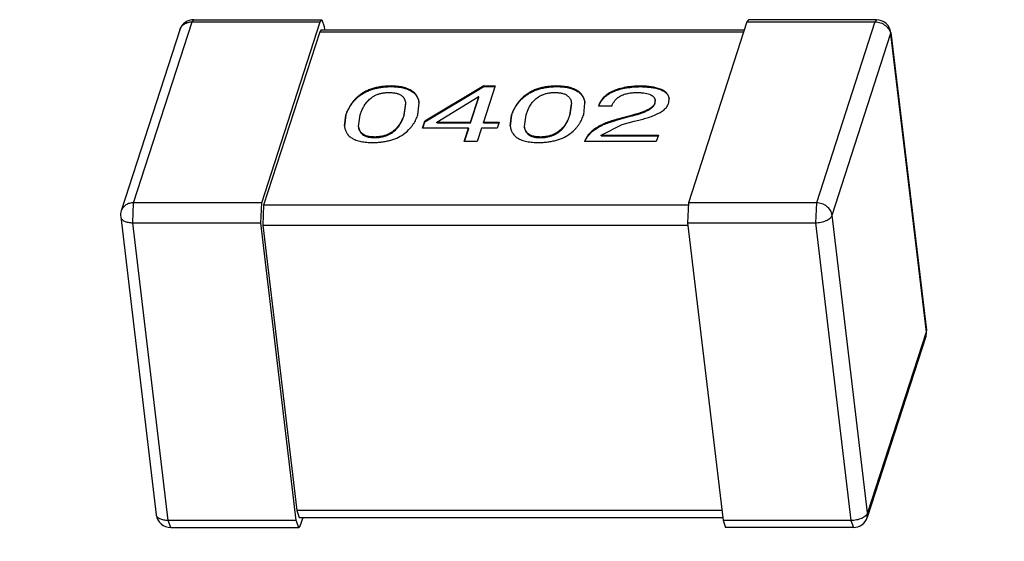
# Model space of a CAD drawing. Header units: millimetres. Extents: x -117 to 182, y -33 to 89.
# Tile 9 of 135: x -104.311 to -102.954, y -8.48 to -7.762. Entities that reach past the tile are written whole.
import ezdxf

# ---------------------------------------------------------------- set-up
doc = ezdxf.new("R2010")
doc.units = ezdxf.units.MM
doc.header["$LTSCALE"] = 1.21
doc.header["$MEASUREMENT"] = 0
doc.layers.get('0').update_dxf_attribs({"linetype": 'CONTINUOUS'})

msp = doc.modelspace()

# ---------------------------------------------------------------- linework, layer by layer
at = {"color": 7, "linetype": 'Continuous'}
for p, q in [((-104.0737, -7.7648), (-104.0716, -7.7619)), ((-104.0716, -7.7619), (-103.8951, -7.7619)), ((-103.8972, -7.7648), (-103.8951, -7.7619)), ((-103.8951, -7.7619), (-103.8918, -7.7715)), ((-103.3069, -7.762), (-103.3089, -7.7649)), ((-103.1304, -7.762), (-103.3069, -7.762)), ((-103.1304, -7.762), (-103.1324, -7.7649)), ((-104.0907, -7.7758), (-104.1714, -8.0251)), ((-104.1544, -8.0141), (-104.0737, -7.7648)), ((-104.0737, -7.7648), (-103.8972, -7.7648)), ((-103.9779, -8.0141), (-103.8972, -7.7648)), ((-103.8958, -7.7757), (-103.8978, -7.7786)), ((-103.8958, -7.7757), (-103.3124, -7.7757)), ((-103.8918, -7.7715), (-103.8913, -7.7757)), ((-103.3089, -7.7649), (-103.3897, -8.0142)), ((-103.3089, -7.7649), (-103.1324, -7.7649)), ((-103.1324, -7.7649), (-103.2132, -8.0142)), ((-103.8978, -7.7786), (-103.9752, -8.0175)), ((-103.8978, -7.7786), (-103.3134, -7.7786)), ((-103.1915, -8.0313), (-103.1108, -7.782)), ((-103.1108, -7.782), (-103.1105, -7.7796)), ((-103.1108, -7.782), (-103.0617, -8.1921)), ((-103.1105, -7.7796), (-103.0615, -8.1898)), ((-103.7993, -7.8541), (-103.7994, -7.8532)), ((-103.6715, -7.8532), (-103.7531, -7.9018)), ((-103.753, -7.9026), (-103.6714, -7.8541)), ((-103.6562, -7.8532), (-103.6723, -7.903)), ((-103.6715, -7.8532), (-103.6562, -7.8532)), ((-103.6714, -7.8541), (-103.6715, -7.8532)), ((-103.6714, -7.8541), (-103.6565, -7.8541)), ((-103.5707, -7.8541), (-103.5708, -7.8532)), ((-103.4548, -7.8541), (-103.4549, -7.8532)), ((-103.7366, -7.903), (-103.6795, -7.8681)), ((-103.69, -7.903), (-103.6787, -7.8681)), ((-103.6899, -7.9039), (-103.6786, -7.869)), ((-103.6787, -7.8681), (-103.6795, -7.8681)), ((-103.6786, -7.869), (-103.6787, -7.8681)), ((-103.4355, -7.8726), (-103.4357, -7.8758)), ((-103.4166, -7.8762), (-103.4162, -7.8704)), ((-103.7794, -7.8768), (-103.7817, -7.8928)), ((-103.7816, -7.8937), (-103.7793, -7.8777)), ((-103.7624, -7.8928), (-103.7609, -7.8764)), ((-103.5508, -7.8768), (-103.5531, -7.8928)), ((-103.553, -7.8937), (-103.5507, -7.8777)), ((-103.5338, -7.8928), (-103.5323, -7.8764)), ((-103.4952, -7.8809), (-103.5137, -7.8809)), ((-103.4356, -7.8767), (-103.4357, -7.8758)), ((-103.4356, -7.8767), (-103.4354, -7.8734)), ((-103.8639, -7.9081), (-103.862, -7.8937)), ((-103.8621, -7.8928), (-103.8638, -7.9087)), ((-103.862, -7.8937), (-103.8621, -7.8928)), ((-103.8443, -7.9092), (-103.842, -7.8928)), ((-103.7816, -7.8937), (-103.7817, -7.8928)), ((-103.6353, -7.9081), (-103.6334, -7.8937)), ((-103.6335, -7.8928), (-103.6352, -7.9087)), ((-103.6334, -7.8937), (-103.6335, -7.8928)), ((-103.6157, -7.9092), (-103.6134, -7.8928)), ((-103.553, -7.8937), (-103.5531, -7.8928)), ((-103.468, -7.8937), (-103.4892, -7.8996)), ((-103.4891, -7.9005), (-103.4892, -7.8996)), ((-103.4891, -7.9005), (-103.4679, -7.8945)), ((-103.468, -7.8937), (-103.4679, -7.8945)), ((-103.7561, -7.9111), (-103.7531, -7.9018)), ((-103.6926, -7.9111), (-103.7561, -7.9111)), ((-103.7557, -7.9111), (-103.753, -7.9026)), ((-103.753, -7.9026), (-103.7531, -7.9018)), ((-103.7366, -7.903), (-103.69, -7.903)), ((-103.7365, -7.9039), (-103.7366, -7.903)), ((-103.7365, -7.9039), (-103.6899, -7.9039)), ((-103.6987, -7.9299), (-103.6926, -7.9111)), ((-103.6983, -7.9299), (-103.6925, -7.912)), ((-103.6925, -7.912), (-103.6926, -7.9111)), ((-103.6899, -7.9039), (-103.69, -7.903)), ((-103.6749, -7.9111), (-103.681, -7.9299)), ((-103.6532, -7.9111), (-103.6749, -7.9111)), ((-103.6723, -7.903), (-103.6506, -7.903)), ((-103.6722, -7.9039), (-103.6723, -7.903)), ((-103.6722, -7.9039), (-103.6509, -7.9039)), ((-103.6506, -7.903), (-103.6532, -7.9111)), ((-103.5098, -7.9209), (-103.481, -7.9065)), ((-103.481, -7.9065), (-103.4642, -7.9018)), ((-103.8221, -7.9243), (-103.8222, -7.9235)), ((-103.5935, -7.9243), (-103.5936, -7.9235)), ((-103.5098, -7.9209), (-103.431, -7.9209)), ((-103.5097, -7.9218), (-103.5098, -7.9209)), ((-103.5097, -7.9218), (-103.4313, -7.9218)), ((-103.431, -7.9209), (-103.4339, -7.9299)), ((-103.681, -7.9299), (-103.6987, -7.9299)), ((-103.4339, -7.9299), (-103.5328, -7.9299)), ((-104.1557, -8.0416), (-104.1544, -8.0141)), ((-103.9779, -8.0141), (-104.1544, -8.0141)), ((-103.9792, -8.0416), (-103.9779, -8.0141)), ((-103.9752, -8.0175), (-103.9765, -8.045)), ((-103.3905, -8.0175), (-103.9752, -8.0175)), ((-103.3897, -8.0142), (-103.391, -8.0416)), ((-103.2132, -8.0142), (-103.3897, -8.0142)), ((-103.2132, -8.0142), (-103.2145, -8.0416)), ((-104.1722, -8.0336), (-104.1232, -8.4438)), ((-103.1425, -8.4414), (-103.1915, -8.0313)), ((-104.1557, -8.0416), (-103.9792, -8.0416)), ((-104.1067, -8.4518), (-104.1557, -8.0416)), ((-103.9302, -8.4518), (-103.9792, -8.0416)), ((-103.9765, -8.045), (-103.3906, -8.045)), ((-103.9765, -8.045), (-103.9295, -8.4381)), ((-103.391, -8.0416), (-103.2145, -8.0416)), ((-103.391, -8.0416), (-103.3419, -8.4518)), ((-103.2145, -8.0416), (-103.1655, -8.4518)), ((-103.0623, -8.1983), (-103.1431, -8.4476)), ((-103.0617, -8.1921), (-103.1425, -8.4414)), ((-103.0617, -8.1921), (-103.0623, -8.1983)), ((-103.0615, -8.1898), (-103.0617, -8.1921)), ((-103.3436, -8.4381), (-103.9295, -8.4381)), ((-103.9295, -8.4381), (-103.9262, -8.4477)), ((-103.1431, -8.4476), (-103.1425, -8.4414)), ((-103.9302, -8.4518), (-104.1067, -8.4518)), ((-104.1033, -8.4614), (-104.1067, -8.4518)), ((-103.9268, -8.4614), (-103.9302, -8.4518)), ((-103.9262, -8.4477), (-103.3424, -8.4477)), ((-103.9213, -8.4477), (-103.9248, -8.4585)), ((-103.1655, -8.4518), (-103.3419, -8.4518)), ((-103.3419, -8.4518), (-103.3386, -8.4614)), ((-103.1655, -8.4518), (-103.1621, -8.4614)), ((-104.1033, -8.4614), (-103.9268, -8.4614)), ((-103.9248, -8.4585), (-103.9268, -8.4614)), ((-103.1621, -8.4614), (-103.3386, -8.4614))]:
    msp.add_line(p, q, dxfattribs=at)
for centre, start, end in [((-104.0716, -7.7819), 89.9976, 162.0553), ((-103.1304, -7.782), 6.8184, 89.9976), ((-104.1524, -8.0312), 162.0553, 186.8184), ((-103.0814, -8.1921), 342.0553, 6.8184), ((-104.1033, -8.4414), 186.8184, 269.9976), ((-103.1621, -8.4414), 269.9976, 342.0553)]:
    msp.add_arc(centre, 0.02, start, end, dxfattribs=at)
for points, knots in [([(-104.0907, -7.7758), (-104.0901, -7.7742), (-104.0885, -7.7711), (-104.0845, -7.7675), (-104.0794, -7.7653), (-104.0756, -7.7648), (-104.0737, -7.7648)], [0, 0, 0, 0, 0.234312, 0.476771, 0.732004, 1, 1, 1, 1]), ([(-103.1324, -7.7649), (-103.1299, -7.7649), (-103.1246, -7.7658), (-103.1178, -7.7695), (-103.1127, -7.775), (-103.1111, -7.7797), (-103.1108, -7.782)], [0, 0, 0, 0, 0.260291, 0.519826, 0.768002, 1, 1, 1, 1]), ([(-103.7994, -7.8532), (-103.8015, -7.8533), (-103.8058, -7.8534), (-103.8122, -7.854), (-103.8185, -7.8551), (-103.8245, -7.8566), (-103.8302, -7.8586), (-103.8354, -7.861), (-103.84, -7.8637), (-103.844, -7.8666), (-103.8475, -7.8697), (-103.8506, -7.8729), (-103.8532, -7.8762), (-103.8555, -7.8794), (-103.8575, -7.8828), (-103.8593, -7.8861), (-103.8608, -7.8894), (-103.8616, -7.8917), (-103.8621, -7.8928)], [0, 0, 0, 0, 0.08008, 0.160874, 0.241417, 0.320366, 0.396156, 0.467757, 0.534605, 0.597034, 0.655447, 0.710619, 0.763046, 0.81337, 0.861838, 0.908942, 0.954858, 1, 1, 1, 1]), ([(-103.862, -7.8937), (-103.8615, -7.8926), (-103.8607, -7.8903), (-103.8592, -7.887), (-103.8574, -7.8836), (-103.8554, -7.8803), (-103.8531, -7.877), (-103.8505, -7.8738), (-103.8474, -7.8706), (-103.8439, -7.8675), (-103.8399, -7.8646), (-103.8353, -7.8619), (-103.8301, -7.8595), (-103.8244, -7.8575), (-103.8184, -7.8559), (-103.8121, -7.8549), (-103.8057, -7.8542), (-103.8014, -7.8541), (-103.7993, -7.8541)], [0, 0, 0, 0, 0.045142, 0.091058, 0.138162, 0.18663, 0.236954, 0.289381, 0.344553, 0.402966, 0.465395, 0.532243, 0.603844, 0.679634, 0.758583, 0.839126, 0.91992, 1, 1, 1, 1]), ([(-103.7609, -7.8764), (-103.761, -7.8749), (-103.7616, -7.8719), (-103.7634, -7.8675), (-103.7664, -7.8634), (-103.7707, -7.8598), (-103.7764, -7.8569), (-103.7821, -7.8552), (-103.787, -7.8542), (-103.791, -7.8537), (-103.7952, -7.8534), (-103.798, -7.8533), (-103.7994, -7.8532)], [0, 0, 0, 0, 0.090753, 0.183922, 0.283564, 0.394852, 0.522771, 0.669013, 0.747881, 0.829737, 0.914081, 1, 1, 1, 1]), ([(-103.7993, -7.8541), (-103.7979, -7.8541), (-103.7952, -7.8542), (-103.7911, -7.8545), (-103.7872, -7.855), (-103.7823, -7.856), (-103.7768, -7.8575), (-103.7711, -7.8603), (-103.7668, -7.8638), (-103.7637, -7.8678), (-103.7618, -7.872), (-103.7611, -7.8749), (-103.7609, -7.8764)], [0, 0, 0, 0, 0.08535, 0.169202, 0.250669, 0.329267, 0.475543, 0.604147, 0.716226, 0.816421, 0.909645, 1, 1, 1, 1]), ([(-103.5708, -7.8532), (-103.573, -7.8533), (-103.5772, -7.8534), (-103.5836, -7.854), (-103.5899, -7.8551), (-103.596, -7.8566), (-103.6016, -7.8586), (-103.6068, -7.861), (-103.6114, -7.8637), (-103.6154, -7.8666), (-103.6189, -7.8697), (-103.622, -7.8729), (-103.6246, -7.8762), (-103.627, -7.8795), (-103.6289, -7.8828), (-103.6307, -7.8861), (-103.6322, -7.8895), (-103.633, -7.8917), (-103.6335, -7.8928)], [0, 0, 0, 0, 0.08008, 0.160874, 0.241417, 0.320366, 0.396156, 0.467757, 0.534605, 0.597034, 0.655447, 0.710619, 0.763046, 0.81337, 0.861838, 0.908942, 0.954858, 1, 1, 1, 1]), ([(-103.6334, -7.8937), (-103.6329, -7.8926), (-103.6321, -7.8903), (-103.6306, -7.887), (-103.6288, -7.8836), (-103.6269, -7.8803), (-103.6245, -7.877), (-103.6219, -7.8738), (-103.6188, -7.8706), (-103.6153, -7.8675), (-103.6113, -7.8646), (-103.6067, -7.8619), (-103.6015, -7.8595), (-103.5959, -7.8575), (-103.5898, -7.856), (-103.5835, -7.8549), (-103.5771, -7.8542), (-103.5729, -7.8541), (-103.5707, -7.8541)], [0, 0, 0, 0, 0.045142, 0.091058, 0.138162, 0.18663, 0.236954, 0.289381, 0.344553, 0.402966, 0.465395, 0.532243, 0.603844, 0.679634, 0.758583, 0.839126, 0.91992, 1, 1, 1, 1]), ([(-103.5323, -7.8764), (-103.5324, -7.8749), (-103.533, -7.8719), (-103.5349, -7.8675), (-103.5378, -7.8634), (-103.5422, -7.8598), (-103.5479, -7.8569), (-103.5535, -7.8552), (-103.5584, -7.8542), (-103.5625, -7.8537), (-103.5666, -7.8534), (-103.5694, -7.8533), (-103.5708, -7.8532)], [0, 0, 0, 0, 0.090753, 0.183922, 0.283564, 0.394852, 0.522771, 0.669013, 0.747881, 0.829737, 0.914081, 1, 1, 1, 1]), ([(-103.5707, -7.8541), (-103.5693, -7.8541), (-103.5666, -7.8542), (-103.5625, -7.8545), (-103.5586, -7.855), (-103.5537, -7.856), (-103.5482, -7.8576), (-103.5425, -7.8604), (-103.5382, -7.8638), (-103.5351, -7.8678), (-103.5332, -7.872), (-103.5325, -7.8749), (-103.5323, -7.8764)], [0, 0, 0, 0, 0.08535, 0.169202, 0.250669, 0.329267, 0.475543, 0.604147, 0.716226, 0.816421, 0.909645, 1, 1, 1, 1]), ([(-103.4549, -7.8532), (-103.4566, -7.8533), (-103.4601, -7.8534), (-103.467, -7.8538), (-103.4756, -7.8548), (-103.484, -7.8567), (-103.4903, -7.8588), (-103.4959, -7.8612), (-103.5019, -7.8647), (-103.5067, -7.8691), (-103.5096, -7.8727), (-103.5113, -7.8754), (-103.5126, -7.8782), (-103.5134, -7.88), (-103.5137, -7.8809)], [0, 0, 0, 0, 0.074685, 0.149833, 0.300655, 0.44897, 0.520362, 0.588416, 0.712388, 0.81961, 0.868147, 0.914007, 0.957701, 1, 1, 1, 1]), ([(-103.5133, -7.8809), (-103.5129, -7.88), (-103.5122, -7.8782), (-103.5107, -7.8755), (-103.509, -7.8729), (-103.506, -7.8694), (-103.5022, -7.8661), (-103.4977, -7.8632), (-103.4938, -7.8612), (-103.4895, -7.8594), (-103.4833, -7.8574), (-103.4751, -7.8556), (-103.4667, -7.8547), (-103.4599, -7.8542), (-103.4565, -7.8541), (-103.4548, -7.8541)], [0, 0, 0, 0, 0.042295, 0.086272, 0.132475, 0.181432, 0.289604, 0.34995, 0.414383, 0.48252, 0.55378, 0.701359, 0.851188, 0.925819, 1, 1, 1, 1]), ([(-103.4162, -7.8704), (-103.4164, -7.8691), (-103.4171, -7.8665), (-103.4195, -7.8628), (-103.4233, -7.8597), (-103.4303, -7.8564), (-103.4387, -7.8546), (-103.4477, -7.8535), (-103.4525, -7.8533), (-103.4549, -7.8532)], [0, 0, 0, 0, 0.085219, 0.176434, 0.280951, 0.402162, 0.685573, 0.840369, 1, 1, 1, 1]), ([(-103.4548, -7.8541), (-103.4525, -7.8542), (-103.4478, -7.8544), (-103.439, -7.8554), (-103.4307, -7.8571), (-103.4238, -7.8603), (-103.4199, -7.8631), (-103.4173, -7.8666), (-103.4165, -7.8691), (-103.4163, -7.8704)], [0, 0, 0, 0, 0.158222, 0.311843, 0.594613, 0.716694, 0.822696, 0.914875, 1, 1, 1, 1]), ([(-103.842, -7.8928), (-103.8417, -7.892), (-103.8412, -7.8904), (-103.8402, -7.888), (-103.8392, -7.8856), (-103.838, -7.8832), (-103.8367, -7.8808), (-103.8352, -7.8784), (-103.8334, -7.8761), (-103.8315, -7.8737), (-103.8292, -7.8715), (-103.8265, -7.8693), (-103.8234, -7.8672), (-103.8198, -7.8654), (-103.8158, -7.8639), (-103.8115, -7.8629), (-103.8069, -7.8623), (-103.8038, -7.8622), (-103.8023, -7.8622)], [0, 0, 0, 0, 0.046882, 0.09431, 0.142587, 0.191698, 0.241919, 0.293849, 0.347697, 0.403544, 0.462878, 0.526091, 0.59395, 0.66761, 0.74681, 0.830261, 0.915462, 1, 1, 1, 1]), ([(-103.8023, -7.8622), (-103.8006, -7.8622), (-103.7972, -7.8623), (-103.7931, -7.863), (-103.7901, -7.8638), (-103.7876, -7.8649), (-103.7854, -7.8661), (-103.7836, -7.8677), (-103.7825, -7.8689), (-103.7816, -7.8701), (-103.7807, -7.8718), (-103.7799, -7.8741), (-103.7795, -7.8759), (-103.7794, -7.8768)], [0, 0, 0, 0, 0.173508, 0.335966, 0.410954, 0.480705, 0.605811, 0.661899, 0.714972, 0.765537, 0.814127, 0.907976, 1, 1, 1, 1]), ([(-103.6134, -7.8928), (-103.6131, -7.892), (-103.6126, -7.8904), (-103.6116, -7.888), (-103.6106, -7.8856), (-103.6094, -7.8832), (-103.6081, -7.8808), (-103.6066, -7.8784), (-103.6048, -7.8761), (-103.6029, -7.8737), (-103.6006, -7.8715), (-103.5979, -7.8693), (-103.5948, -7.8673), (-103.5912, -7.8655), (-103.5872, -7.864), (-103.5829, -7.8629), (-103.5783, -7.8623), (-103.5753, -7.8622), (-103.5737, -7.8622)], [0, 0, 0, 0, 0.046882, 0.09431, 0.142587, 0.191698, 0.241919, 0.293849, 0.347697, 0.403544, 0.462878, 0.526091, 0.59395, 0.66761, 0.74681, 0.830261, 0.915462, 1, 1, 1, 1]), ([(-103.5737, -7.8622), (-103.572, -7.8622), (-103.5686, -7.8623), (-103.5645, -7.863), (-103.5615, -7.8638), (-103.559, -7.8649), (-103.5568, -7.8662), (-103.555, -7.8677), (-103.554, -7.8689), (-103.5531, -7.8701), (-103.5521, -7.8718), (-103.5513, -7.8741), (-103.5509, -7.8759), (-103.5508, -7.8768)], [0, 0, 0, 0, 0.173508, 0.335966, 0.410954, 0.480705, 0.605811, 0.661899, 0.714972, 0.765537, 0.814127, 0.907976, 1, 1, 1, 1]), ([(-103.4952, -7.8809), (-103.495, -7.8803), (-103.4945, -7.8792), (-103.4937, -7.8775), (-103.4927, -7.8757), (-103.4912, -7.8734), (-103.4891, -7.8712), (-103.4867, -7.8692), (-103.4837, -7.8671), (-103.4803, -7.8654), (-103.4764, -7.8642), (-103.4733, -7.8634), (-103.4701, -7.8628), (-103.4668, -7.8624), (-103.4635, -7.8622), (-103.4613, -7.8622), (-103.4602, -7.8622)], [0, 0, 0, 0, 0.043606, 0.088292, 0.134503, 0.182595, 0.286945, 0.343731, 0.405114, 0.540536, 0.614156, 0.690261, 0.767765, 0.845623, 0.92316, 1, 1, 1, 1]), ([(-103.4602, -7.8622), (-103.4587, -7.8622), (-103.4564, -7.8623), (-103.4534, -7.8625), (-103.4492, -7.863), (-103.4446, -7.8639), (-103.4405, -7.8657), (-103.4387, -7.867), (-103.4373, -7.8683), (-103.4363, -7.8698), (-103.4357, -7.8714), (-103.4356, -7.8722), (-103.4355, -7.8726)], [0, 0, 0, 0, 0.158943, 0.237048, 0.313584, 0.59827, 0.720188, 0.774438, 0.824977, 0.915537, 0.958057, 1, 1, 1, 1]), ([(-103.4357, -7.8758), (-103.4358, -7.8763), (-103.4361, -7.8774), (-103.4369, -7.8789), (-103.4379, -7.8804), (-103.4394, -7.8818), (-103.441, -7.8831), (-103.4429, -7.8844), (-103.445, -7.8856), (-103.4473, -7.8868), (-103.4496, -7.8878), (-103.4521, -7.8888), (-103.4546, -7.8897), (-103.4581, -7.8909), (-103.4626, -7.8923), (-103.4662, -7.8932), (-103.468, -7.8937)], [0, 0, 0, 0, 0.040722, 0.084602, 0.132128, 0.184209, 0.240334, 0.300143, 0.363233, 0.428462, 0.496218, 0.565468, 0.635849, 0.707399, 0.852563, 1, 1, 1, 1]), ([(-103.4679, -7.8945), (-103.4661, -7.8941), (-103.4625, -7.8931), (-103.458, -7.8918), (-103.4545, -7.8906), (-103.452, -7.8897), (-103.4495, -7.8887), (-103.4472, -7.8876), (-103.4449, -7.8865), (-103.4428, -7.8853), (-103.4409, -7.884), (-103.4393, -7.8826), (-103.4378, -7.8812), (-103.4368, -7.8797), (-103.436, -7.8782), (-103.4357, -7.8772), (-103.4356, -7.8767)], [0, 0, 0, 0, 0.147437, 0.292601, 0.364151, 0.434532, 0.503782, 0.571538, 0.636767, 0.699857, 0.759666, 0.815791, 0.867872, 0.915398, 0.959278, 1, 1, 1, 1]), ([(-103.4642, -7.9018), (-103.4615, -7.9012), (-103.4561, -7.8999), (-103.4483, -7.8977), (-103.4407, -7.8952), (-103.4347, -7.8928), (-103.4303, -7.8905), (-103.4272, -7.8888), (-103.4244, -7.8869), (-103.422, -7.8849), (-103.42, -7.8829), (-103.4184, -7.8807), (-103.4172, -7.8785), (-103.4168, -7.877), (-103.4166, -7.8762)], [0, 0, 0, 0, 0.14789, 0.293691, 0.436151, 0.573021, 0.638352, 0.701121, 0.760472, 0.816189, 0.867741, 0.915091, 0.958946, 1, 1, 1, 1]), ([(-103.8247, -7.9311), (-103.8226, -7.9311), (-103.8184, -7.931), (-103.8121, -7.9304), (-103.806, -7.9294), (-103.7982, -7.9275), (-103.7894, -7.9242), (-103.7806, -7.9188), (-103.7749, -7.9135), (-103.7712, -7.9091), (-103.7689, -7.9059), (-103.7669, -7.9027), (-103.7652, -7.8994), (-103.7637, -7.8961), (-103.7628, -7.8939), (-103.7624, -7.8928)], [0, 0, 0, 0, 0.079589, 0.159874, 0.240026, 0.318826, 0.466707, 0.596877, 0.711026, 0.763637, 0.813999, 0.862398, 0.909363, 0.95509, 1, 1, 1, 1]), ([(-103.7817, -7.8928), (-103.7823, -7.8944), (-103.7834, -7.8977), (-103.7857, -7.9026), (-103.7887, -7.9074), (-103.7918, -7.9113), (-103.7949, -7.9142), (-103.7987, -7.9172), (-103.8033, -7.9198), (-103.8086, -7.9216), (-103.813, -7.9227), (-103.8175, -7.9233), (-103.8206, -7.9234), (-103.8222, -7.9235)], [0, 0, 0, 0, 0.09373, 0.190799, 0.292898, 0.403064, 0.462662, 0.526445, 0.668802, 0.748131, 0.831165, 0.915814, 1, 1, 1, 1]), ([(-103.8221, -7.9243), (-103.8205, -7.9243), (-103.8174, -7.9242), (-103.8129, -7.9235), (-103.8085, -7.9225), (-103.8032, -7.9206), (-103.7986, -7.9181), (-103.7948, -7.9151), (-103.7917, -7.9121), (-103.7885, -7.9083), (-103.7856, -7.9034), (-103.7833, -7.8986), (-103.7822, -7.8953), (-103.7816, -7.8937)], [0, 0, 0, 0, 0.084186, 0.168835, 0.251869, 0.331198, 0.473555, 0.537338, 0.596936, 0.707102, 0.809201, 0.90627, 1, 1, 1, 1]), ([(-103.5961, -7.9311), (-103.594, -7.9311), (-103.5898, -7.931), (-103.5835, -7.9304), (-103.5774, -7.9294), (-103.5696, -7.9275), (-103.5608, -7.9242), (-103.552, -7.9188), (-103.5463, -7.9135), (-103.5426, -7.9091), (-103.5403, -7.9059), (-103.5383, -7.9027), (-103.5366, -7.8994), (-103.5351, -7.8961), (-103.5343, -7.8939), (-103.5338, -7.8928)], [0, 0, 0, 0, 0.079589, 0.159874, 0.240026, 0.318826, 0.466707, 0.596877, 0.711026, 0.763637, 0.813999, 0.862398, 0.909363, 0.95509, 1, 1, 1, 1]), ([(-103.5531, -7.8928), (-103.5537, -7.8945), (-103.5548, -7.8977), (-103.5571, -7.9026), (-103.5601, -7.9074), (-103.5632, -7.9113), (-103.5663, -7.9142), (-103.5701, -7.9172), (-103.5747, -7.9198), (-103.58, -7.9216), (-103.5844, -7.9227), (-103.589, -7.9233), (-103.592, -7.9234), (-103.5936, -7.9235)], [0, 0, 0, 0, 0.09373, 0.190799, 0.292898, 0.403064, 0.462662, 0.526445, 0.668802, 0.748131, 0.831165, 0.915814, 1, 1, 1, 1]), ([(-103.5935, -7.9243), (-103.5919, -7.9243), (-103.5889, -7.9242), (-103.5843, -7.9235), (-103.5799, -7.9225), (-103.5746, -7.9206), (-103.57, -7.9181), (-103.5662, -7.9151), (-103.5631, -7.9121), (-103.56, -7.9083), (-103.557, -7.9034), (-103.5547, -7.8986), (-103.5536, -7.8953), (-103.553, -7.8937)], [0, 0, 0, 0, 0.084186, 0.168835, 0.251869, 0.331198, 0.473555, 0.537338, 0.596936, 0.707102, 0.809201, 0.90627, 1, 1, 1, 1]), ([(-103.4892, -7.8996), (-103.4906, -7.9), (-103.4934, -7.9008), (-103.4975, -7.902), (-103.5014, -7.9034), (-103.5052, -7.9049), (-103.5088, -7.9065), (-103.5123, -7.9083), (-103.5155, -7.9101), (-103.5193, -7.9127), (-103.5228, -7.9154), (-103.5258, -7.9184), (-103.5277, -7.9206), (-103.5293, -7.9229), (-103.5307, -7.9252), (-103.5319, -7.9275), (-103.5325, -7.9291), (-103.5328, -7.9299)], [0, 0, 0, 0, 0.078374, 0.155672, 0.231648, 0.305805, 0.378115, 0.447964, 0.515393, 0.579841, 0.699936, 0.755702, 0.808692, 0.859352, 0.907848, 0.954627, 1, 1, 1, 1]), ([(-103.8638, -7.9087), (-103.8636, -7.9102), (-103.863, -7.9132), (-103.8615, -7.9167), (-103.8598, -7.9194), (-103.8581, -7.9213), (-103.8561, -7.9232), (-103.8538, -7.9249), (-103.851, -7.9264), (-103.8468, -7.9282), (-103.8408, -7.9298), (-103.8343, -7.9307), (-103.8289, -7.931), (-103.8261, -7.9311), (-103.8247, -7.9311)], [0, 0, 0, 0, 0.089728, 0.182002, 0.230481, 0.281506, 0.335453, 0.393371, 0.455869, 0.522968, 0.670167, 0.830817, 0.914763, 1, 1, 1, 1]), ([(-103.8222, -7.9235), (-103.823, -7.9235), (-103.8247, -7.9234), (-103.828, -7.9232), (-103.8318, -7.9226), (-103.8358, -7.9212), (-103.839, -7.9193), (-103.8413, -7.917), (-103.8429, -7.9145), (-103.8439, -7.9119), (-103.8442, -7.9101), (-103.8443, -7.9092)], [0, 0, 0, 0, 0.087832, 0.173961, 0.33652, 0.480635, 0.605739, 0.714399, 0.813487, 0.907733, 1, 1, 1, 1]), ([(-103.8442, -7.91), (-103.8441, -7.9109), (-103.8438, -7.9127), (-103.8427, -7.9153), (-103.8412, -7.9178), (-103.8389, -7.9202), (-103.8357, -7.922), (-103.8317, -7.9234), (-103.8279, -7.924), (-103.8246, -7.9243), (-103.8229, -7.9243), (-103.8221, -7.9243)], [0, 0, 0, 0, 0.092267, 0.186513, 0.285601, 0.394261, 0.519366, 0.663481, 0.826039, 0.912168, 1, 1, 1, 1]), ([(-103.6352, -7.9087), (-103.635, -7.9102), (-103.6345, -7.9132), (-103.6329, -7.9168), (-103.6312, -7.9194), (-103.6295, -7.9213), (-103.6275, -7.9232), (-103.6252, -7.9249), (-103.6224, -7.9264), (-103.6182, -7.9282), (-103.6122, -7.9298), (-103.6057, -7.9307), (-103.6003, -7.931), (-103.5975, -7.9311), (-103.5961, -7.9311)], [0, 0, 0, 0, 0.089728, 0.182002, 0.230481, 0.281506, 0.335453, 0.393371, 0.455869, 0.522968, 0.670167, 0.830817, 0.914763, 1, 1, 1, 1]), ([(-103.5936, -7.9235), (-103.5944, -7.9235), (-103.5961, -7.9234), (-103.5994, -7.9232), (-103.6032, -7.9226), (-103.6072, -7.9212), (-103.6104, -7.9193), (-103.6127, -7.917), (-103.6143, -7.9145), (-103.6153, -7.9119), (-103.6156, -7.9101), (-103.6157, -7.9092)], [0, 0, 0, 0, 0.087832, 0.173961, 0.33652, 0.480635, 0.605739, 0.714399, 0.813487, 0.907733, 1, 1, 1, 1]), ([(-103.6156, -7.91), (-103.6155, -7.9109), (-103.6152, -7.9127), (-103.6142, -7.9153), (-103.6126, -7.9178), (-103.6103, -7.9202), (-103.6071, -7.922), (-103.6031, -7.9234), (-103.5993, -7.9241), (-103.596, -7.9243), (-103.5943, -7.9243), (-103.5935, -7.9243)], [0, 0, 0, 0, 0.092267, 0.186513, 0.285601, 0.394261, 0.519366, 0.663481, 0.826039, 0.912168, 1, 1, 1, 1]), ([(-103.5323, -7.9299), (-103.532, -7.9291), (-103.5314, -7.9276), (-103.5302, -7.9253), (-103.5287, -7.9231), (-103.5271, -7.9209), (-103.5251, -7.9187), (-103.5222, -7.9158), (-103.5187, -7.9131), (-103.5149, -7.9107), (-103.5117, -7.9089), (-103.5083, -7.9072), (-103.5048, -7.9056), (-103.501, -7.9042), (-103.4972, -7.9028), (-103.4932, -7.9016), (-103.4905, -7.9009), (-103.4891, -7.9005)], [0, 0, 0, 0, 0.045446, 0.092498, 0.141276, 0.192284, 0.245592, 0.301704, 0.422222, 0.486756, 0.554145, 0.623848, 0.695904, 0.769724, 0.845294, 0.922129, 1, 1, 1, 1]), ([(-104.1544, -8.0141), (-104.1563, -8.0141), (-104.1601, -8.0146), (-104.1652, -8.0168), (-104.1692, -8.0204), (-104.1709, -8.0235), (-104.1714, -8.0251)], [0, 0, 0, 0, 0.267996, 0.523229, 0.765688, 1, 1, 1, 1]), ([(-103.1915, -8.0313), (-103.1918, -8.029), (-103.1935, -8.0243), (-103.1985, -8.0188), (-103.2054, -8.0151), (-103.2106, -8.0142), (-103.2132, -8.0142)], [0, 0, 0, 0, 0.231998, 0.480174, 0.739709, 1, 1, 1, 1]), ([(-104.1722, -8.0336), (-104.1721, -8.0342), (-104.1718, -8.0353), (-104.1707, -8.0369), (-104.1691, -8.0383), (-104.1663, -8.0399), (-104.1617, -8.0413), (-104.1578, -8.0416), (-104.1557, -8.0416)], [0, 0, 0, 0, 0.087347, 0.181114, 0.286026, 0.40441, 0.680984, 1, 1, 1, 1]), ([(-103.2145, -8.0416), (-103.2119, -8.0416), (-103.2068, -8.0411), (-103.2008, -8.0393), (-103.1968, -8.0372), (-103.1938, -8.035), (-103.192, -8.0328), (-103.1915, -8.0313)], [0, 0, 0, 0, 0.295205, 0.576721, 0.7032, 0.816422, 1, 1, 1, 1]), ([(-99.9445, -17.2494), (-100.4863, -17.2123), (-101.5554, -17.1166), (-103.1295, -16.905), (-104.6476, -16.6281), (-106.101, -16.2876), (-107.4813, -15.8854), (-108.7808, -15.4238), (-109.992, -14.9052), (-111.108, -14.3327), (-112.1227, -13.7093), (-113.0301, -13.0384), (-113.825, -12.3235), (-114.5027, -11.5684), (-114.9712, -10.9017), (-115.2803, -10.3542), (-115.478, -9.9407), (-115.6438, -9.5209), (-115.7774, -9.0952), (-115.8786, -8.6643), (-115.9244, -8.3737), (-115.9418, -8.2281)], [0, 0, 0, 0, 0.082712, 0.163415, 0.241813, 0.317637, 0.390654, 0.460669, 0.527536, 0.591167, 0.651538, 0.708701, 0.762802, 0.814085, 0.862909, 0.886557, 0.909777, 0.932647, 0.95525, 0.977671, 1, 1, 1, 1]), ([(-70.5958, -8.2665), (-71.1788, -9.8632), (-72.6158, -11.6778), (-74.6952, -13.4357), (-76.4652, -14.7053), (-79.0115, -16.1383), (-82.4294, -17.564), (-86.1786, -18.6923), (-90.1424, -19.4883), (-94.1971, -19.9269), (-98.216, -19.9944), (-102.0735, -19.6889), (-105.6506, -19.0199), (-108.8372, -18.0079), (-111.1582, -16.8681), (-112.7111, -15.7969), (-113.9683, -14.7099), (-114.9642, -13.4685), (-115.5945, -12.1111), (-115.7822, -11.4186), (-115.8437, -11.0726)], [0, 0, 0, 0, 0.097112, 0.125707, 0.155996, 0.221316, 0.292162, 0.367151, 0.444632, 0.522805, 0.599828, 0.673927, 0.743505, 0.807273, 0.864404, 0.890437, 0.914835, 0.959258, 0.979921, 1, 1, 1, 1]), ([(-103.1425, -8.4414), (-103.143, -8.443), (-103.1447, -8.4451), (-103.1477, -8.4473), (-103.1518, -8.4495), (-103.1578, -8.4513), (-103.1629, -8.4518), (-103.1655, -8.4518)], [0, 0, 0, 0, 0.183578, 0.2968, 0.423279, 0.704795, 1, 1, 1, 1]), ([(-104.1067, -8.4518), (-104.1088, -8.4518), (-104.1127, -8.4515), (-104.1172, -8.4501), (-104.1201, -8.4485), (-104.1217, -8.4471), (-104.1228, -8.4455), (-104.1231, -8.4443), (-104.1232, -8.4438)], [0, 0, 0, 0, 0.319016, 0.59559, 0.713974, 0.818886, 0.912653, 1, 1, 1, 1])]:
    msp.add_open_spline(points, degree=3, knots=knots, dxfattribs=at)

doc.saveas('drawing.dxf')
